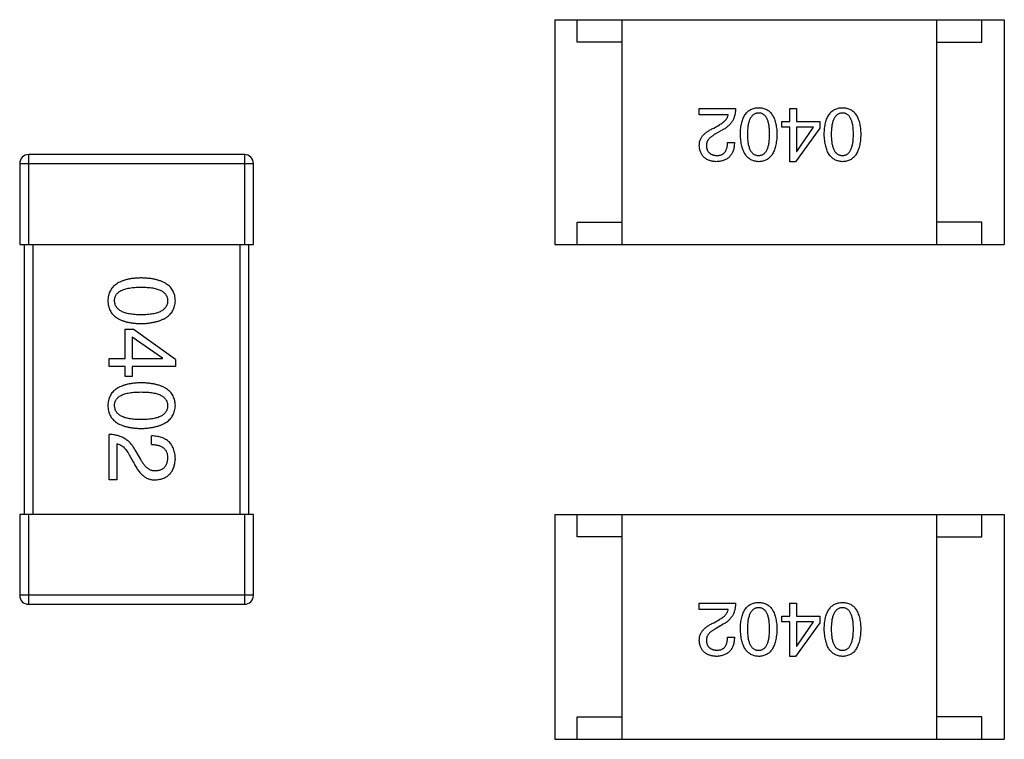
# Model space of a CAD drawing. Header units: millimetres. Extents: x 556 to 717, y 170 to 290.
# Tile 4 of 167: x 603.3 to 605.49, y 179.8 to 181.4. Entities that reach past the tile are written whole.
import ezdxf

# ---------------------------------------------------------------- set-up
doc = ezdxf.new("R2010")
doc.units = ezdxf.units.MM
doc.header["$LTSCALE"] = 30.734
doc.layers.get('0').update_dxf_attribs({"linetype": 'CONTINUOUS'})

msp = doc.modelspace()

# ---------------------------------------------------------------- linework, layer by layer
at = {"linetype": 'Continuous'}
for p, q in [((604.4889, 181.3996), (604.4889, 180.8996)), ((604.4889, 181.3996), (605.4889, 181.3996)), ((604.5389, 181.3496), (604.5389, 181.3996)), ((604.6389, 180.8996), (604.6389, 181.3996)), ((605.3389, 180.8996), (605.3389, 181.3996)), ((605.4389, 181.3496), (605.4389, 181.3996)), ((605.4889, 181.3996), (605.4889, 180.8996)), ((604.6389, 181.3496), (604.5389, 181.3496)), ((605.3389, 181.3496), (605.4389, 181.3496)), ((604.8104, 181.1882), (604.8104, 181.2019)), ((604.8104, 181.2019), (604.8911, 181.2019)), ((605.012, 181.1731), (605.012, 181.2019)), ((605.012, 181.2019), (605.0265, 181.2019)), ((605.0265, 181.2019), (605.0265, 181.1731)), ((604.8747, 181.1882), (604.8104, 181.1882)), ((604.9943, 181.1606), (604.9943, 181.1731)), ((604.9943, 181.1731), (605.012, 181.1731)), ((605.0265, 181.1731), (605.0783, 181.1731)), ((605.0783, 181.1731), (605.0783, 181.1587)), ((604.8426, 181.1587), (604.855, 181.1659)), ((604.8636, 181.1554), (604.8478, 181.1462)), ((605.012, 181.1606), (604.9943, 181.1606)), ((605.012, 181.0839), (605.012, 181.1606)), ((605.0783, 181.1587), (605.0245, 181.0839)), ((605.0265, 181.1606), (605.0265, 181.1069)), ((605.0645, 181.1606), (605.0265, 181.1606)), ((605.0271, 181.1069), (605.0645, 181.1606)), ((604.8734, 181.1265), (604.8885, 181.1265)), ((605.0265, 181.1069), (605.0271, 181.1069)), ((603.3183, 180.8997), (603.3183, 181.0997)), ((603.7983, 181.0997), (603.3183, 181.0997)), ((603.7983, 181.0997), (603.7983, 180.8997)), ((605.0245, 181.0839), (605.012, 181.0839)), ((603.2983, 181.0797), (603.2983, 180.8997)), ((603.2983, 181.0797), (603.8183, 181.0797)), ((603.8183, 180.8997), (603.8183, 181.0797)), ((604.5389, 180.8996), (604.5389, 180.9496)), ((604.5389, 180.9496), (604.6389, 180.9496)), ((605.4389, 180.9496), (605.3389, 180.9496)), ((605.4389, 180.8996), (605.4389, 180.9496)), ((603.2983, 180.8997), (603.8183, 180.8997)), ((603.3083, 180.8997), (603.3083, 180.2997)), ((603.3283, 180.2997), (603.3283, 180.8997)), ((603.7883, 180.8997), (603.7883, 180.2997)), ((603.8083, 180.2997), (603.8083, 180.8997)), ((604.4889, 180.8996), (605.4889, 180.8996)), ((603.5331, 180.6466), (603.5331, 180.7113)), ((603.5331, 180.7113), (603.5511, 180.7113)), ((603.6446, 180.6441), (603.5511, 180.7113)), ((603.5487, 180.6941), (603.5487, 180.6466)), ((603.5487, 180.6941), (603.6159, 180.6474)), ((603.497, 180.6285), (603.497, 180.6466)), ((603.497, 180.6466), (603.5331, 180.6466)), ((603.5487, 180.6466), (603.6159, 180.6466)), ((603.6159, 180.6466), (603.6159, 180.6474)), ((603.6446, 180.6441), (603.6446, 180.6285)), ((603.5331, 180.6285), (603.497, 180.6285)), ((603.5331, 180.6064), (603.5331, 180.6285)), ((603.5487, 180.6285), (603.5487, 180.6064)), ((603.6446, 180.6285), (603.5487, 180.6285)), ((603.5487, 180.6064), (603.5331, 180.6064)), ((603.497, 180.3765), (603.497, 180.4774)), ((603.5913, 180.4552), (603.5913, 180.4741)), ((603.5142, 180.4569), (603.5142, 180.3765)), ((603.5421, 180.4323), (603.5511, 180.4167)), ((603.5667, 180.4233), (603.5552, 180.4429)), ((603.5142, 180.3765), (603.497, 180.3765)), ((603.2983, 180.2997), (603.2983, 180.1197)), ((603.8183, 180.2997), (603.2983, 180.2997)), ((603.3183, 180.0997), (603.3183, 180.2997)), ((603.7983, 180.2997), (603.7983, 180.0997)), ((603.8183, 180.1197), (603.8183, 180.2997)), ((604.4889, 180.2996), (604.4889, 179.7996)), ((604.4889, 180.2996), (605.4889, 180.2996)), ((604.5389, 180.2496), (604.5389, 180.2996)), ((604.6389, 179.7996), (604.6389, 180.2996)), ((605.3389, 179.7996), (605.3389, 180.2996)), ((605.4389, 180.2496), (605.4389, 180.2996)), ((605.4889, 180.2996), (605.4889, 179.7996)), ((604.6389, 180.2496), (604.5389, 180.2496)), ((605.3389, 180.2496), (605.4389, 180.2496)), ((603.8183, 180.1197), (603.2983, 180.1197)), ((603.3183, 180.0997), (603.7983, 180.0997)), ((604.8104, 180.0882), (604.8104, 180.1019)), ((604.8104, 180.1019), (604.8911, 180.1019)), ((605.012, 180.0731), (605.012, 180.1019)), ((605.012, 180.1019), (605.0265, 180.1019)), ((605.0265, 180.1019), (605.0265, 180.0731)), ((604.8747, 180.0882), (604.8104, 180.0882)), ((604.9943, 180.0606), (604.9943, 180.0731)), ((604.9943, 180.0731), (605.012, 180.0731)), ((605.0265, 180.0731), (605.0783, 180.0731)), ((605.0783, 180.0731), (605.0783, 180.0587)), ((604.8426, 180.0587), (604.855, 180.0659)), ((604.8636, 180.0554), (604.8478, 180.0462)), ((605.012, 180.0606), (604.9943, 180.0606)), ((605.012, 179.9839), (605.012, 180.0606)), ((605.0783, 180.0587), (605.0245, 179.9839)), ((605.0265, 180.0606), (605.0265, 180.0069)), ((605.0645, 180.0606), (605.0265, 180.0606)), ((605.0271, 180.0069), (605.0645, 180.0606)), ((604.8734, 180.0265), (604.8885, 180.0265)), ((605.0265, 180.0069), (605.0271, 180.0069)), ((605.0245, 179.9839), (605.012, 179.9839)), ((604.5389, 179.7996), (604.5389, 179.8496)), ((604.5389, 179.8496), (604.6389, 179.8496)), ((605.4389, 179.8496), (605.3389, 179.8496)), ((605.4389, 179.7996), (605.4389, 179.8496)), ((604.4889, 179.7996), (605.4889, 179.7996))]:
    msp.add_line(p, q, dxfattribs=at)
for centre, start, end in [((603.3183, 181.0797), 90, 180), ((603.7983, 181.0797), 0, 90), ((603.3183, 180.1197), 180, 270), ((603.7983, 180.1197), 270, 0)]:
    msp.add_arc(centre, 0.02, start, end, dxfattribs=at)
for points, knots in [([(604.8911, 181.2019), (604.891, 181.2006), (604.891, 181.198), (604.8905, 181.1942), (604.89, 181.1906), (604.8892, 181.187), (604.8882, 181.1836), (604.887, 181.1803), (604.8856, 181.1772), (604.8839, 181.1742), (604.8821, 181.1714), (604.88, 181.1687), (604.8778, 181.1661), (604.8754, 181.1637), (604.8727, 181.1614), (604.8699, 181.1592), (604.8668, 181.1572), (604.8646, 181.156), (604.8636, 181.1554)], [0, 0, 0, 0, 0.069512, 0.136307, 0.201431, 0.265186, 0.327322, 0.388242, 0.448098, 0.507757, 0.566952, 0.626243, 0.686026, 0.745963, 0.807549, 0.869906, 0.934172, 1, 1, 1, 1]), ([(604.9017, 181.1449), (604.9018, 181.1473), (604.902, 181.1518), (604.9026, 181.1585), (604.9035, 181.1646), (604.9047, 181.1704), (604.9062, 181.1757), (604.908, 181.1805), (604.91, 181.1849), (604.9124, 181.1888), (604.9151, 181.1923), (604.9181, 181.1954), (604.9215, 181.1979), (604.9251, 181.2001), (604.929, 181.2017), (604.9332, 181.203), (604.9377, 181.2037), (604.9408, 181.2038), (604.9424, 181.2039)], [0, 0, 0, 0, 0.08769, 0.170218, 0.24749, 0.319818, 0.387758, 0.451391, 0.511445, 0.568185, 0.622681, 0.67526, 0.726746, 0.778428, 0.830764, 0.884397, 0.940866, 1, 1, 1, 1]), ([(604.9424, 181.1921), (604.9414, 181.192), (604.9394, 181.1919), (604.9366, 181.1913), (604.9339, 181.1903), (604.9314, 181.189), (604.9292, 181.1873), (604.9271, 181.1852), (604.9253, 181.1827), (604.9236, 181.1799), (604.9221, 181.1768), (604.9209, 181.1733), (604.9198, 181.1694), (604.919, 181.1652), (604.9183, 181.1606), (604.9178, 181.1557), (604.9175, 181.1504), (604.9175, 181.1468), (604.9175, 181.1449)], [0, 0, 0, 0, 0.050879, 0.099377, 0.146973, 0.193618, 0.240619, 0.289461, 0.34047, 0.395283, 0.453059, 0.515633, 0.582666, 0.655287, 0.732971, 0.815933, 0.905166, 1, 1, 1, 1]), ([(604.9424, 181.2039), (604.944, 181.2038), (604.9471, 181.2037), (604.9516, 181.203), (604.9558, 181.2017), (604.9597, 181.2001), (604.9633, 181.1979), (604.9666, 181.1954), (604.9696, 181.1923), (604.9723, 181.1888), (604.9747, 181.1849), (604.9768, 181.1805), (604.9786, 181.1757), (604.9801, 181.1704), (604.9813, 181.1646), (604.9822, 181.1585), (604.9828, 181.1518), (604.983, 181.1473), (604.983, 181.1449)], [0, 0, 0, 0, 0.059135, 0.115606, 0.169241, 0.221578, 0.273261, 0.324749, 0.377329, 0.431642, 0.488541, 0.548597, 0.612232, 0.680174, 0.752504, 0.829777, 0.912307, 1, 1, 1, 1]), ([(604.9667, 181.1449), (604.9666, 181.1468), (604.9666, 181.1505), (604.9663, 181.1559), (604.9659, 181.1608), (604.9652, 181.1655), (604.9643, 181.1697), (604.9633, 181.1736), (604.9621, 181.1771), (604.9607, 181.1803), (604.9591, 181.1831), (604.9573, 181.1855), (604.9553, 181.1875), (604.953, 181.1892), (604.9507, 181.1905), (604.9481, 181.1915), (604.9453, 181.192), (604.9434, 181.1921), (604.9424, 181.1921)], [0, 0, 0, 0, 0.096457, 0.187288, 0.27178, 0.350132, 0.423455, 0.491343, 0.554037, 0.612253, 0.666313, 0.717038, 0.764921, 0.811214, 0.856775, 0.902988, 0.950234, 1, 1, 1, 1]), ([(605.0883, 181.1449), (605.0883, 181.1473), (605.0885, 181.1518), (605.0891, 181.1585), (605.09, 181.1646), (605.0912, 181.1704), (605.0927, 181.1757), (605.0945, 181.1805), (605.0966, 181.1849), (605.099, 181.1888), (605.1017, 181.1923), (605.1047, 181.1954), (605.108, 181.1979), (605.1116, 181.2001), (605.1155, 181.2017), (605.1197, 181.203), (605.1242, 181.2037), (605.1273, 181.2038), (605.1289, 181.2039)], [0, 0, 0, 0, 0.08769, 0.170218, 0.24749, 0.319818, 0.387758, 0.451391, 0.511445, 0.568185, 0.622681, 0.67526, 0.726746, 0.778428, 0.830764, 0.884397, 0.940866, 1, 1, 1, 1]), ([(605.1289, 181.1921), (605.1279, 181.192), (605.1259, 181.1919), (605.1231, 181.1913), (605.1204, 181.1903), (605.118, 181.189), (605.1157, 181.1873), (605.1137, 181.1852), (605.1118, 181.1827), (605.1101, 181.1799), (605.1087, 181.1768), (605.1074, 181.1733), (605.1063, 181.1694), (605.1055, 181.1652), (605.1048, 181.1606), (605.1043, 181.1557), (605.104, 181.1504), (605.104, 181.1468), (605.104, 181.1449)], [0, 0, 0, 0, 0.050879, 0.099377, 0.146973, 0.193618, 0.240619, 0.289461, 0.34047, 0.395283, 0.453059, 0.515633, 0.582666, 0.655287, 0.732971, 0.815933, 0.905166, 1, 1, 1, 1]), ([(605.1289, 181.2039), (605.1305, 181.2038), (605.1336, 181.2037), (605.1381, 181.203), (605.1423, 181.2017), (605.1462, 181.2001), (605.1498, 181.1979), (605.1532, 181.1954), (605.1562, 181.1923), (605.1588, 181.1888), (605.1613, 181.1849), (605.1633, 181.1805), (605.1651, 181.1757), (605.1666, 181.1704), (605.1678, 181.1646), (605.1687, 181.1585), (605.1693, 181.1518), (605.1695, 181.1473), (605.1696, 181.1449)], [0, 0, 0, 0, 0.059135, 0.115606, 0.169241, 0.221578, 0.273261, 0.324749, 0.377329, 0.431642, 0.488541, 0.548597, 0.612232, 0.680174, 0.752504, 0.829777, 0.912307, 1, 1, 1, 1]), ([(605.1532, 181.1449), (605.1532, 181.1468), (605.1531, 181.1505), (605.1528, 181.1559), (605.1524, 181.1608), (605.1517, 181.1655), (605.1508, 181.1697), (605.1499, 181.1736), (605.1486, 181.1771), (605.1472, 181.1803), (605.1456, 181.1831), (605.1438, 181.1855), (605.1418, 181.1875), (605.1396, 181.1892), (605.1372, 181.1905), (605.1346, 181.1915), (605.1318, 181.192), (605.1299, 181.1921), (605.1289, 181.1921)], [0, 0, 0, 0, 0.096457, 0.187288, 0.27178, 0.350132, 0.423455, 0.491343, 0.554037, 0.612253, 0.666313, 0.717038, 0.764921, 0.811214, 0.856775, 0.902988, 0.950234, 1, 1, 1, 1]), ([(604.855, 181.1659), (604.8564, 181.1667), (604.8591, 181.1683), (604.8628, 181.1708), (604.8661, 181.1735), (604.8688, 181.1763), (604.871, 181.1791), (604.8728, 181.182), (604.8741, 181.185), (604.8745, 181.1871), (604.8747, 181.1882)], [0, 0, 0, 0, 0.158292, 0.304606, 0.440272, 0.565336, 0.681745, 0.791834, 0.896966, 1, 1, 1, 1]), ([(604.8104, 181.1193), (604.8104, 181.1203), (604.8104, 181.1223), (604.8106, 181.1252), (604.8111, 181.1281), (604.8119, 181.1309), (604.813, 181.1336), (604.8143, 181.1363), (604.8159, 181.1389), (604.8178, 181.1413), (604.82, 181.1438), (604.8224, 181.1461), (604.8251, 181.1484), (604.8281, 181.1506), (604.8313, 181.1528), (604.8348, 181.1548), (604.8386, 181.1568), (604.8412, 181.158), (604.8426, 181.1587)], [0, 0, 0, 0, 0.055083, 0.109453, 0.162685, 0.21614, 0.26961, 0.324284, 0.380202, 0.437433, 0.497084, 0.559152, 0.624288, 0.692446, 0.763862, 0.838743, 0.917269, 1, 1, 1, 1]), ([(604.8478, 181.1462), (604.8469, 181.1457), (604.8451, 181.1448), (604.8425, 181.1433), (604.8401, 181.1417), (604.8379, 181.1401), (604.8359, 181.1385), (604.834, 181.1369), (604.8324, 181.1352), (604.8309, 181.1334), (604.8297, 181.1317), (604.8286, 181.13), (604.8277, 181.1281), (604.827, 181.1263), (604.8265, 181.1244), (604.8262, 181.1225), (604.8261, 181.1206), (604.8261, 181.1193), (604.8262, 181.1187)], [0, 0, 0, 0, 0.084365, 0.165386, 0.24176, 0.314729, 0.38433, 0.449952, 0.513164, 0.5734, 0.630824, 0.68644, 0.740136, 0.792605, 0.844515, 0.896112, 0.947763, 1, 1, 1, 1]), ([(604.8885, 181.1265), (604.8884, 181.1249), (604.8883, 181.1216), (604.8878, 181.1169), (604.8869, 181.1125), (604.8858, 181.1084), (604.8843, 181.1046), (604.8825, 181.1012), (604.8804, 181.098), (604.878, 181.0952), (604.8753, 181.0926), (604.8723, 181.0904), (604.869, 181.0886), (604.8653, 181.087), (604.8614, 181.0857), (604.8571, 181.0848), (604.8526, 181.0841), (604.8494, 181.084), (604.8478, 181.0839)], [0, 0, 0, 0, 0.074935, 0.145873, 0.212498, 0.27598, 0.33603, 0.394042, 0.450372, 0.505546, 0.560812, 0.616481, 0.673265, 0.732328, 0.7938, 0.858943, 0.92718, 1, 1, 1, 1]), ([(604.8498, 181.0977), (604.8507, 181.0977), (604.8525, 181.0978), (604.8551, 181.0981), (604.8576, 181.0987), (604.8599, 181.0994), (604.862, 181.1005), (604.8639, 181.1017), (604.8656, 181.1032), (604.8672, 181.1049), (604.8686, 181.1068), (604.8698, 181.109), (604.8708, 181.1114), (604.8717, 181.114), (604.8724, 181.1168), (604.8729, 181.1198), (604.8733, 181.1231), (604.8734, 181.1254), (604.8734, 181.1265)], [0, 0, 0, 0, 0.065945, 0.127767, 0.186553, 0.242898, 0.297728, 0.351599, 0.404854, 0.459191, 0.515338, 0.573322, 0.634405, 0.698538, 0.767039, 0.84022, 0.917406, 1, 1, 1, 1]), ([(604.9424, 181.0839), (604.9408, 181.084), (604.9378, 181.0842), (604.9333, 181.0851), (604.9292, 181.0864), (604.9253, 181.0881), (604.9217, 181.0904), (604.9185, 181.0931), (604.9155, 181.0962), (604.9128, 181.0998), (604.9104, 181.1039), (604.9083, 181.1084), (604.9064, 181.1134), (604.9049, 181.1188), (604.9037, 181.1247), (604.9027, 181.131), (604.902, 181.1378), (604.9018, 181.1425), (604.9017, 181.1449)], [0, 0, 0, 0, 0.057415, 0.112361, 0.16496, 0.216437, 0.267441, 0.318839, 0.371478, 0.426325, 0.483626, 0.544235, 0.608673, 0.677374, 0.750405, 0.828394, 0.911525, 1, 1, 1, 1]), ([(604.9175, 181.1449), (604.9175, 181.143), (604.9175, 181.1393), (604.9178, 181.1339), (604.9183, 181.129), (604.919, 181.1243), (604.9198, 181.1201), (604.9209, 181.1162), (604.9222, 181.1127), (604.9236, 181.1095), (604.9253, 181.1067), (604.9271, 181.1043), (604.9292, 181.1023), (604.9314, 181.1006), (604.9339, 181.0993), (604.9366, 181.0983), (604.9394, 181.0978), (604.9414, 181.0977), (604.9424, 181.0977)], [0, 0, 0, 0, 0.095719, 0.185854, 0.269738, 0.347952, 0.420315, 0.487894, 0.550245, 0.608186, 0.662454, 0.713283, 0.761375, 0.808209, 0.854301, 0.901312, 0.949396, 1, 1, 1, 1]), ([(604.9424, 181.0977), (604.9434, 181.0977), (604.9453, 181.0978), (604.9481, 181.0983), (604.9507, 181.0993), (604.9531, 181.1006), (604.9553, 181.1023), (604.9573, 181.1043), (604.9591, 181.1067), (604.9607, 181.1095), (604.9621, 181.1127), (604.9633, 181.1162), (604.9643, 181.1201), (604.9652, 181.1243), (604.9659, 181.129), (604.9663, 181.1339), (604.9666, 181.1393), (604.9666, 181.143), (604.9667, 181.1449)], [0, 0, 0, 0, 0.049764, 0.097007, 0.143217, 0.188577, 0.235116, 0.282997, 0.333719, 0.387776, 0.445989, 0.508679, 0.576563, 0.649481, 0.728235, 0.812722, 0.903548, 1, 1, 1, 1]), ([(604.983, 181.1449), (604.983, 181.1425), (604.9828, 181.1377), (604.9822, 181.1309), (604.9813, 181.1245), (604.9801, 181.1186), (604.9786, 181.1131), (604.9768, 181.1081), (604.9747, 181.1036), (604.9723, 181.0995), (604.9696, 181.0959), (604.9666, 181.0928), (604.9633, 181.0901), (604.9597, 181.0879), (604.9558, 181.0862), (604.9516, 181.0849), (604.9471, 181.0841), (604.944, 181.084), (604.9424, 181.0839)], [0, 0, 0, 0, 0.088823, 0.172287, 0.250296, 0.323438, 0.392244, 0.456221, 0.516635, 0.573871, 0.628, 0.680335, 0.731489, 0.782557, 0.834044, 0.886738, 0.942089, 1, 1, 1, 1]), ([(605.1289, 181.0839), (605.1273, 181.084), (605.1243, 181.0842), (605.1198, 181.0851), (605.1157, 181.0864), (605.1118, 181.0881), (605.1083, 181.0904), (605.105, 181.0931), (605.102, 181.0962), (605.0993, 181.0998), (605.0969, 181.1039), (605.0948, 181.1084), (605.093, 181.1134), (605.0914, 181.1188), (605.0902, 181.1247), (605.0893, 181.131), (605.0886, 181.1378), (605.0884, 181.1425), (605.0883, 181.1449)], [0, 0, 0, 0, 0.057415, 0.112361, 0.16496, 0.216437, 0.267441, 0.318839, 0.371478, 0.426325, 0.483626, 0.544235, 0.608673, 0.677374, 0.750405, 0.828394, 0.911525, 1, 1, 1, 1]), ([(605.104, 181.1449), (605.104, 181.143), (605.104, 181.1393), (605.1043, 181.1339), (605.1048, 181.129), (605.1055, 181.1243), (605.1064, 181.1201), (605.1074, 181.1162), (605.1087, 181.1127), (605.1101, 181.1095), (605.1118, 181.1067), (605.1136, 181.1043), (605.1157, 181.1023), (605.118, 181.1006), (605.1204, 181.0993), (605.1231, 181.0983), (605.1259, 181.0978), (605.1279, 181.0977), (605.1289, 181.0977)], [0, 0, 0, 0, 0.095719, 0.185854, 0.269738, 0.347952, 0.420315, 0.487894, 0.550245, 0.608186, 0.662454, 0.713283, 0.761375, 0.808209, 0.854301, 0.901312, 0.949396, 1, 1, 1, 1]), ([(605.1289, 181.0977), (605.1299, 181.0977), (605.1318, 181.0978), (605.1346, 181.0983), (605.1372, 181.0993), (605.1396, 181.1006), (605.1418, 181.1023), (605.1438, 181.1043), (605.1456, 181.1067), (605.1472, 181.1095), (605.1486, 181.1127), (605.1499, 181.1162), (605.1508, 181.1201), (605.1517, 181.1243), (605.1524, 181.129), (605.1528, 181.1339), (605.1531, 181.1393), (605.1532, 181.143), (605.1532, 181.1449)], [0, 0, 0, 0, 0.049764, 0.097007, 0.143217, 0.188577, 0.235116, 0.282997, 0.333719, 0.387776, 0.445989, 0.508679, 0.576563, 0.649481, 0.728235, 0.812722, 0.903548, 1, 1, 1, 1]), ([(605.1696, 181.1449), (605.1695, 181.1425), (605.1693, 181.1377), (605.1687, 181.1309), (605.1678, 181.1245), (605.1666, 181.1186), (605.1651, 181.1131), (605.1633, 181.1081), (605.1613, 181.1036), (605.1588, 181.0995), (605.1562, 181.0959), (605.1532, 181.0928), (605.1499, 181.0901), (605.1462, 181.0879), (605.1423, 181.0862), (605.1381, 181.0849), (605.1336, 181.0841), (605.1305, 181.084), (605.1289, 181.0839)], [0, 0, 0, 0, 0.088823, 0.172287, 0.250296, 0.323438, 0.392244, 0.456221, 0.516635, 0.573871, 0.628, 0.680335, 0.731489, 0.782557, 0.834044, 0.886738, 0.942089, 1, 1, 1, 1]), ([(604.8478, 181.0839), (604.8464, 181.084), (604.8436, 181.0842), (604.8395, 181.0848), (604.8358, 181.0857), (604.8322, 181.0868), (604.829, 181.0881), (604.826, 181.0897), (604.8232, 181.0916), (604.8207, 181.0937), (604.8185, 181.096), (604.8165, 181.0986), (604.8149, 181.1015), (604.8135, 181.1046), (604.8123, 181.1079), (604.8114, 181.1115), (604.8108, 181.1153), (604.8106, 181.118), (604.8104, 181.1193)], [0, 0, 0, 0, 0.074847, 0.14558, 0.212628, 0.276599, 0.337792, 0.396608, 0.453638, 0.509854, 0.565589, 0.621545, 0.678777, 0.737222, 0.798388, 0.862259, 0.929312, 1, 1, 1, 1]), ([(604.8262, 181.1187), (604.8262, 181.1179), (604.8264, 181.1162), (604.8268, 181.1139), (604.8274, 181.1118), (604.8281, 181.1097), (604.829, 181.1079), (604.8301, 181.1062), (604.8313, 181.1046), (604.8327, 181.1032), (604.8343, 181.102), (604.836, 181.1009), (604.8379, 181.1), (604.84, 181.0992), (604.8422, 181.0986), (604.8446, 181.0981), (604.8471, 181.0978), (604.8489, 181.0977), (604.8498, 181.0977)], [0, 0, 0, 0, 0.069456, 0.136175, 0.198596, 0.258993, 0.316838, 0.37342, 0.428889, 0.48454, 0.540119, 0.597644, 0.65702, 0.718534, 0.783117, 0.851564, 0.923888, 1, 1, 1, 1]), ([(603.5683, 180.8254), (603.5654, 180.8253), (603.5597, 180.8251), (603.5514, 180.8244), (603.5436, 180.8233), (603.5365, 180.8218), (603.5299, 180.8199), (603.5238, 180.8176), (603.5183, 180.8151), (603.5134, 180.812), (603.509, 180.8087), (603.5052, 180.8049), (603.502, 180.8008), (603.4994, 180.7963), (603.4973, 180.7914), (603.4958, 180.7861), (603.4948, 180.7805), (603.4946, 180.7766), (603.4946, 180.7746)], [0, 0, 0, 0, 0.087693, 0.170223, 0.247496, 0.319826, 0.387768, 0.451403, 0.511459, 0.568358, 0.622671, 0.675251, 0.726739, 0.778422, 0.830759, 0.884394, 0.940865, 1, 1, 1, 1]), ([(603.6446, 180.7746), (603.6445, 180.7766), (603.6443, 180.7805), (603.6433, 180.7861), (603.6417, 180.7914), (603.6396, 180.7963), (603.6369, 180.8008), (603.6335, 180.8049), (603.6296, 180.8087), (603.6251, 180.812), (603.62, 180.8151), (603.6143, 180.8176), (603.6081, 180.8199), (603.6012, 180.8218), (603.5938, 180.8233), (603.5858, 180.8244), (603.5773, 180.8251), (603.5714, 180.8253), (603.5683, 180.8254)], [0, 0, 0, 0, 0.057911, 0.113262, 0.165956, 0.217443, 0.268511, 0.319665, 0.372, 0.426129, 0.483365, 0.543779, 0.607756, 0.676562, 0.749704, 0.827713, 0.911177, 1, 1, 1, 1]), ([(603.5093, 180.7746), (603.5094, 180.7758), (603.5095, 180.7782), (603.5101, 180.7817), (603.5113, 180.785), (603.513, 180.7879), (603.515, 180.7907), (603.5176, 180.7932), (603.5206, 180.7955), (603.5241, 180.7975), (603.5281, 180.7992), (603.5325, 180.8008), (603.5373, 180.802), (603.5426, 180.8031), (603.5484, 180.8039), (603.5546, 180.8045), (603.5613, 180.8049), (603.566, 180.8049), (603.5683, 180.8049)], [0, 0, 0, 0, 0.049766, 0.097012, 0.143225, 0.188786, 0.235079, 0.282962, 0.333687, 0.387747, 0.445963, 0.508657, 0.576545, 0.649868, 0.72822, 0.812712, 0.903543, 1, 1, 1, 1]), ([(603.5683, 180.8049), (603.5707, 180.8049), (603.5753, 180.8049), (603.582, 180.8045), (603.5883, 180.8039), (603.594, 180.8032), (603.5993, 180.802), (603.6042, 180.8008), (603.6086, 180.7992), (603.6125, 180.7975), (603.616, 180.7955), (603.6191, 180.7932), (603.6216, 180.7907), (603.6237, 180.788), (603.6254, 180.785), (603.6265, 180.7817), (603.6272, 180.7782), (603.6273, 180.7758), (603.6273, 180.7746)], [0, 0, 0, 0, 0.096452, 0.187278, 0.271765, 0.350519, 0.423437, 0.491321, 0.554011, 0.612224, 0.666281, 0.717003, 0.764884, 0.811423, 0.856783, 0.902993, 0.950236, 1, 1, 1, 1]), ([(603.4946, 180.7746), (603.4946, 180.7726), (603.4948, 180.7687), (603.4958, 180.7631), (603.4973, 180.7579), (603.4994, 180.753), (603.502, 180.7485), (603.5052, 180.7443), (603.509, 180.7406), (603.5134, 180.7372), (603.5183, 180.7342), (603.5238, 180.7316), (603.5299, 180.7293), (603.5365, 180.7275), (603.5436, 180.726), (603.5514, 180.7249), (603.5597, 180.7241), (603.5654, 180.7239), (603.5683, 180.7238)], [0, 0, 0, 0, 0.059134, 0.115603, 0.169236, 0.221572, 0.273254, 0.32474, 0.377319, 0.431815, 0.488555, 0.548609, 0.612242, 0.680182, 0.75251, 0.829782, 0.91231, 1, 1, 1, 1]), ([(603.5683, 180.7435), (603.566, 180.7435), (603.5614, 180.7435), (603.5548, 180.7439), (603.5487, 180.7445), (603.5429, 180.7453), (603.5377, 180.7464), (603.5328, 180.7478), (603.5285, 180.7493), (603.5245, 180.7511), (603.521, 180.7532), (603.518, 180.7556), (603.5154, 180.7581), (603.5133, 180.7609), (603.5116, 180.764), (603.5103, 180.7673), (603.5095, 180.7709), (603.5094, 180.7734), (603.5093, 180.7746)], [0, 0, 0, 0, 0.094834, 0.184067, 0.267029, 0.344713, 0.417334, 0.484367, 0.546941, 0.604717, 0.65953, 0.710539, 0.759381, 0.806382, 0.853027, 0.900623, 0.949121, 1, 1, 1, 1]), ([(603.5683, 180.7238), (603.5713, 180.7239), (603.5772, 180.7242), (603.5857, 180.725), (603.5936, 180.7263), (603.6009, 180.7278), (603.6077, 180.7297), (603.6139, 180.732), (603.6196, 180.7346), (603.6247, 180.7376), (603.6292, 180.741), (603.6331, 180.7447), (603.6365, 180.7488), (603.6393, 180.7533), (603.6415, 180.7581), (603.6431, 180.7633), (603.6442, 180.7688), (603.6444, 180.7727), (603.6446, 180.7746)], [0, 0, 0, 0, 0.088475, 0.171606, 0.249595, 0.322626, 0.391327, 0.455765, 0.516374, 0.573675, 0.628522, 0.681161, 0.732559, 0.783563, 0.83504, 0.887639, 0.942585, 1, 1, 1, 1]), ([(603.6273, 180.7746), (603.6273, 180.7734), (603.6272, 180.7709), (603.6265, 180.7673), (603.6254, 180.764), (603.6237, 180.7609), (603.6216, 180.7581), (603.6191, 180.7555), (603.616, 180.7532), (603.6125, 180.7511), (603.6086, 180.7493), (603.6042, 180.7477), (603.5993, 180.7464), (603.594, 180.7453), (603.5883, 180.7445), (603.582, 180.7439), (603.5753, 180.7435), (603.5707, 180.7435), (603.5683, 180.7435)], [0, 0, 0, 0, 0.050604, 0.098688, 0.145699, 0.191791, 0.238625, 0.286717, 0.337546, 0.391814, 0.449755, 0.512106, 0.579685, 0.652048, 0.730262, 0.814146, 0.904281, 1, 1, 1, 1]), ([(603.5683, 180.5923), (603.5654, 180.5922), (603.5597, 180.592), (603.5514, 180.5912), (603.5436, 180.5901), (603.5365, 180.5886), (603.5299, 180.5867), (603.5238, 180.5845), (603.5183, 180.5819), (603.5134, 180.5789), (603.509, 180.5755), (603.5052, 180.5718), (603.502, 180.5676), (603.4994, 180.5631), (603.4973, 180.5582), (603.4958, 180.553), (603.4948, 180.5473), (603.4946, 180.5435), (603.4946, 180.5415)], [0, 0, 0, 0, 0.087693, 0.170223, 0.247496, 0.319826, 0.387768, 0.451403, 0.511459, 0.568358, 0.622671, 0.675251, 0.726739, 0.778422, 0.830759, 0.884394, 0.940865, 1, 1, 1, 1]), ([(603.6446, 180.5415), (603.6445, 180.5435), (603.6443, 180.5473), (603.6433, 180.553), (603.6417, 180.5582), (603.6396, 180.5631), (603.6369, 180.5676), (603.6335, 180.5718), (603.6296, 180.5755), (603.6251, 180.5789), (603.62, 180.5819), (603.6143, 180.5845), (603.6081, 180.5868), (603.6012, 180.5886), (603.5938, 180.5901), (603.5858, 180.5912), (603.5773, 180.592), (603.5714, 180.5922), (603.5683, 180.5923)], [0, 0, 0, 0, 0.057911, 0.113262, 0.165956, 0.217443, 0.268511, 0.319665, 0.372, 0.426129, 0.483365, 0.543779, 0.607756, 0.676562, 0.749704, 0.827713, 0.911177, 1, 1, 1, 1]), ([(603.5093, 180.5415), (603.5094, 180.5427), (603.5095, 180.5451), (603.5101, 180.5486), (603.5113, 180.5518), (603.513, 180.5548), (603.515, 180.5576), (603.5176, 180.5601), (603.5206, 180.5623), (603.5241, 180.5643), (603.5281, 180.5661), (603.5325, 180.5677), (603.5373, 180.5689), (603.5426, 180.57), (603.5484, 180.5708), (603.5546, 180.5714), (603.5613, 180.5717), (603.566, 180.5718), (603.5683, 180.5718)], [0, 0, 0, 0, 0.049766, 0.097012, 0.143225, 0.188786, 0.235079, 0.282962, 0.333687, 0.387747, 0.445963, 0.508657, 0.576545, 0.649868, 0.72822, 0.812712, 0.903543, 1, 1, 1, 1]), ([(603.5683, 180.5718), (603.5707, 180.5718), (603.5753, 180.5717), (603.582, 180.5714), (603.5883, 180.5708), (603.594, 180.57), (603.5993, 180.5689), (603.6042, 180.5677), (603.6086, 180.5661), (603.6125, 180.5643), (603.616, 180.5623), (603.6191, 180.5601), (603.6216, 180.5575), (603.6237, 180.5548), (603.6254, 180.5518), (603.6265, 180.5486), (603.6272, 180.5451), (603.6273, 180.5427), (603.6273, 180.5415)], [0, 0, 0, 0, 0.096452, 0.187278, 0.271765, 0.350519, 0.423437, 0.491321, 0.554011, 0.612224, 0.666281, 0.717003, 0.764884, 0.811423, 0.856783, 0.902993, 0.950236, 1, 1, 1, 1]), ([(603.4946, 180.5415), (603.4946, 180.5395), (603.4948, 180.5356), (603.4958, 180.53), (603.4973, 180.5247), (603.4994, 180.5198), (603.502, 180.5153), (603.5052, 180.5112), (603.509, 180.5074), (603.5134, 180.504), (603.5183, 180.501), (603.5238, 180.4984), (603.5299, 180.4962), (603.5365, 180.4943), (603.5436, 180.4928), (603.5514, 180.4917), (603.5597, 180.4909), (603.5654, 180.4908), (603.5683, 180.4906)], [0, 0, 0, 0, 0.059134, 0.115603, 0.169236, 0.221572, 0.273254, 0.32474, 0.377319, 0.431815, 0.488555, 0.548609, 0.612242, 0.680182, 0.75251, 0.829782, 0.91231, 1, 1, 1, 1]), ([(603.5683, 180.5103), (603.566, 180.5103), (603.5614, 180.5104), (603.5548, 180.5107), (603.5487, 180.5113), (603.5429, 180.5122), (603.5377, 180.5133), (603.5328, 180.5146), (603.5285, 180.5162), (603.5245, 180.518), (603.521, 180.5201), (603.518, 180.5224), (603.5154, 180.5249), (603.5133, 180.5278), (603.5116, 180.5309), (603.5103, 180.5342), (603.5095, 180.5378), (603.5094, 180.5402), (603.5093, 180.5415)], [0, 0, 0, 0, 0.094834, 0.184067, 0.267029, 0.344713, 0.417334, 0.484367, 0.546941, 0.604717, 0.65953, 0.710539, 0.759381, 0.806382, 0.853027, 0.900623, 0.949121, 1, 1, 1, 1]), ([(603.6273, 180.5415), (603.6273, 180.5402), (603.6272, 180.5378), (603.6265, 180.5342), (603.6254, 180.5309), (603.6237, 180.5278), (603.6216, 180.525), (603.6191, 180.5224), (603.616, 180.5201), (603.6125, 180.518), (603.6086, 180.5162), (603.6042, 180.5146), (603.5993, 180.5133), (603.594, 180.5122), (603.5883, 180.5113), (603.582, 180.5107), (603.5753, 180.5104), (603.5707, 180.5103), (603.5683, 180.5103)], [0, 0, 0, 0, 0.050604, 0.098688, 0.145699, 0.191791, 0.238625, 0.286717, 0.337546, 0.391814, 0.449755, 0.512106, 0.579685, 0.652048, 0.730262, 0.814146, 0.904281, 1, 1, 1, 1]), ([(603.5683, 180.4906), (603.5713, 180.4908), (603.5772, 180.491), (603.5857, 180.4919), (603.5936, 180.4931), (603.6009, 180.4946), (603.6077, 180.4965), (603.6139, 180.4988), (603.6196, 180.5014), (603.6247, 180.5045), (603.6292, 180.5078), (603.6331, 180.5115), (603.6365, 180.5156), (603.6393, 180.5201), (603.6415, 180.525), (603.6431, 180.5301), (603.6442, 180.5357), (603.6444, 180.5395), (603.6446, 180.5415)], [0, 0, 0, 0, 0.088475, 0.171606, 0.249595, 0.322626, 0.391327, 0.455765, 0.516374, 0.573675, 0.628522, 0.681161, 0.732559, 0.783563, 0.83504, 0.887639, 0.942585, 1, 1, 1, 1]), ([(603.5552, 180.4429), (603.5545, 180.4443), (603.5529, 180.447), (603.5504, 180.4508), (603.5477, 180.4544), (603.5449, 180.4577), (603.5418, 180.4608), (603.5386, 180.4635), (603.5352, 180.4661), (603.5317, 180.4684), (603.5279, 180.4704), (603.524, 180.4722), (603.52, 180.4737), (603.5157, 180.4749), (603.5113, 180.476), (603.5067, 180.4767), (603.5019, 180.4772), (603.4987, 180.4773), (603.497, 180.4774)], [0, 0, 0, 0, 0.065828, 0.130094, 0.192451, 0.254037, 0.313974, 0.373757, 0.433048, 0.492243, 0.551902, 0.611758, 0.672678, 0.734814, 0.798569, 0.863693, 0.930488, 1, 1, 1, 1]), ([(603.6446, 180.4233), (603.6445, 180.4253), (603.6443, 180.4292), (603.6435, 180.4349), (603.6423, 180.4402), (603.6407, 180.4451), (603.6387, 180.4497), (603.6364, 180.4538), (603.6337, 180.4576), (603.6305, 180.461), (603.6269, 180.464), (603.623, 180.4666), (603.6186, 180.4689), (603.6139, 180.4707), (603.6088, 180.4721), (603.6033, 180.4732), (603.5974, 180.4739), (603.5934, 180.474), (603.5913, 180.4741)], [0, 0, 0, 0, 0.07282, 0.141057, 0.2062, 0.267672, 0.326735, 0.383519, 0.439188, 0.494454, 0.549628, 0.605958, 0.66397, 0.72402, 0.787502, 0.854127, 0.925065, 1, 1, 1, 1]), ([(603.5142, 180.4569), (603.5155, 180.4566), (603.5182, 180.4561), (603.5219, 180.4544), (603.5256, 180.4523), (603.5291, 180.4495), (603.5326, 180.4461), (603.5359, 180.442), (603.5391, 180.4374), (603.5411, 180.434), (603.5421, 180.4323)], [0, 0, 0, 0, 0.103034, 0.208166, 0.318255, 0.434664, 0.559728, 0.695394, 0.841708, 1, 1, 1, 1]), ([(603.5913, 180.4552), (603.5927, 180.4552), (603.5956, 180.4551), (603.5997, 180.4546), (603.6035, 180.454), (603.607, 180.4531), (603.6102, 180.452), (603.6132, 180.4508), (603.6159, 180.4492), (603.6183, 180.4475), (603.6205, 180.4455), (603.6223, 180.4433), (603.6239, 180.4409), (603.6252, 180.4383), (603.6261, 180.4355), (603.6268, 180.4324), (603.6273, 180.4291), (603.6273, 180.4269), (603.6273, 180.4257)], [0, 0, 0, 0, 0.082594, 0.15978, 0.232961, 0.301462, 0.365595, 0.426678, 0.484662, 0.540809, 0.595146, 0.648401, 0.702272, 0.757102, 0.813447, 0.872233, 0.934055, 1, 1, 1, 1]), ([(603.6011, 180.3962), (603.6003, 180.3962), (603.5987, 180.3961), (603.5963, 180.3962), (603.5939, 180.3966), (603.5916, 180.3972), (603.5893, 180.3981), (603.587, 180.3992), (603.5848, 180.4006), (603.5826, 180.4022), (603.5805, 180.4039), (603.5784, 180.406), (603.5763, 180.4083), (603.5743, 180.4108), (603.5724, 180.4136), (603.5704, 180.4166), (603.5685, 180.4198), (603.5673, 180.4221), (603.5667, 180.4233)], [0, 0, 0, 0, 0.052237, 0.103888, 0.155485, 0.207395, 0.259864, 0.31356, 0.369176, 0.4266, 0.486836, 0.550048, 0.61567, 0.685271, 0.75824, 0.834614, 0.915635, 1, 1, 1, 1]), ([(603.6003, 180.3765), (603.602, 180.3767), (603.6053, 180.3769), (603.6101, 180.3777), (603.6146, 180.3788), (603.6187, 180.3803), (603.6226, 180.3821), (603.6262, 180.3842), (603.6294, 180.3866), (603.6323, 180.3894), (603.6349, 180.3925), (603.6373, 180.3959), (603.6393, 180.3997), (603.641, 180.4038), (603.6423, 180.4082), (603.6434, 180.4129), (603.6442, 180.418), (603.6444, 180.4215), (603.6446, 180.4233)], [0, 0, 0, 0, 0.070688, 0.137741, 0.201612, 0.262778, 0.321223, 0.378455, 0.434411, 0.490146, 0.546362, 0.603392, 0.662208, 0.723401, 0.787372, 0.85442, 0.925153, 1, 1, 1, 1]), ([(603.6273, 180.4257), (603.6273, 180.4246), (603.6272, 180.4224), (603.6268, 180.4192), (603.6262, 180.4162), (603.6255, 180.4134), (603.6245, 180.4109), (603.6233, 180.4085), (603.622, 180.4063), (603.6204, 180.4044), (603.6187, 180.4026), (603.6167, 180.4011), (603.6146, 180.3997), (603.6123, 180.3986), (603.6097, 180.3977), (603.607, 180.397), (603.6041, 180.3965), (603.6021, 180.3963), (603.6011, 180.3962)], [0, 0, 0, 0, 0.076112, 0.148436, 0.216883, 0.281466, 0.34298, 0.402356, 0.459881, 0.51546, 0.571111, 0.62658, 0.683162, 0.741007, 0.801404, 0.863825, 0.930544, 1, 1, 1, 1]), ([(603.5511, 180.4167), (603.5519, 180.415), (603.5534, 180.4117), (603.5559, 180.407), (603.5585, 180.4026), (603.5612, 180.3985), (603.5639, 180.3948), (603.5668, 180.3915), (603.5697, 180.3884), (603.5728, 180.3858), (603.5759, 180.3834), (603.5791, 180.3814), (603.5824, 180.3797), (603.5858, 180.3783), (603.5893, 180.3774), (603.5929, 180.3767), (603.5966, 180.3764), (603.5991, 180.3765), (603.6003, 180.3765)], [0, 0, 0, 0, 0.082731, 0.161257, 0.236138, 0.307554, 0.375712, 0.440848, 0.502916, 0.562567, 0.619798, 0.675716, 0.73039, 0.78386, 0.837315, 0.890547, 0.944917, 1, 1, 1, 1]), ([(604.8911, 180.1019), (604.891, 180.1006), (604.891, 180.098), (604.8905, 180.0942), (604.89, 180.0905), (604.8892, 180.087), (604.8882, 180.0836), (604.887, 180.0803), (604.8856, 180.0772), (604.8839, 180.0742), (604.8821, 180.0714), (604.88, 180.0687), (604.8778, 180.0661), (604.8754, 180.0637), (604.8727, 180.0614), (604.8699, 180.0592), (604.8668, 180.0572), (604.8646, 180.056), (604.8636, 180.0554)], [0, 0, 0, 0, 0.069512, 0.136307, 0.201431, 0.265186, 0.327322, 0.388242, 0.448098, 0.507757, 0.566952, 0.626243, 0.686026, 0.745963, 0.807549, 0.869906, 0.934172, 1, 1, 1, 1]), ([(604.9017, 180.0449), (604.9018, 180.0473), (604.902, 180.0518), (604.9026, 180.0585), (604.9035, 180.0646), (604.9047, 180.0704), (604.9062, 180.0756), (604.908, 180.0805), (604.91, 180.0849), (604.9124, 180.0888), (604.9151, 180.0923), (604.9181, 180.0954), (604.9215, 180.0979), (604.9251, 180.1001), (604.929, 180.1017), (604.9332, 180.1029), (604.9377, 180.1037), (604.9408, 180.1038), (604.9424, 180.1039)], [0, 0, 0, 0, 0.08769, 0.170218, 0.24749, 0.319818, 0.387758, 0.451391, 0.511445, 0.568185, 0.622681, 0.67526, 0.726746, 0.778428, 0.830764, 0.884397, 0.940866, 1, 1, 1, 1]), ([(604.9424, 180.1039), (604.944, 180.1038), (604.9471, 180.1037), (604.9516, 180.1029), (604.9558, 180.1017), (604.9597, 180.1001), (604.9633, 180.0979), (604.9666, 180.0954), (604.9696, 180.0923), (604.9723, 180.0888), (604.9747, 180.0849), (604.9768, 180.0805), (604.9786, 180.0756), (604.9801, 180.0704), (604.9813, 180.0646), (604.9822, 180.0585), (604.9828, 180.0518), (604.983, 180.0473), (604.983, 180.0449)], [0, 0, 0, 0, 0.059135, 0.115606, 0.169241, 0.221578, 0.273261, 0.324749, 0.377329, 0.431642, 0.488541, 0.548597, 0.612232, 0.680174, 0.752504, 0.829777, 0.912307, 1, 1, 1, 1]), ([(605.0883, 180.0449), (605.0883, 180.0473), (605.0885, 180.0518), (605.0891, 180.0585), (605.09, 180.0646), (605.0912, 180.0704), (605.0927, 180.0756), (605.0945, 180.0805), (605.0966, 180.0849), (605.099, 180.0888), (605.1017, 180.0923), (605.1047, 180.0954), (605.108, 180.0979), (605.1116, 180.1001), (605.1155, 180.1017), (605.1197, 180.1029), (605.1242, 180.1037), (605.1273, 180.1038), (605.1289, 180.1039)], [0, 0, 0, 0, 0.08769, 0.170218, 0.24749, 0.319818, 0.387758, 0.451391, 0.511445, 0.568185, 0.622681, 0.67526, 0.726746, 0.778428, 0.830764, 0.884397, 0.940866, 1, 1, 1, 1]), ([(605.1289, 180.1039), (605.1305, 180.1038), (605.1336, 180.1037), (605.1381, 180.1029), (605.1423, 180.1017), (605.1462, 180.1001), (605.1498, 180.0979), (605.1532, 180.0954), (605.1562, 180.0923), (605.1588, 180.0888), (605.1613, 180.0849), (605.1633, 180.0805), (605.1651, 180.0756), (605.1666, 180.0704), (605.1678, 180.0646), (605.1687, 180.0585), (605.1693, 180.0518), (605.1695, 180.0473), (605.1696, 180.0449)], [0, 0, 0, 0, 0.059135, 0.115606, 0.169241, 0.221578, 0.273261, 0.324749, 0.377329, 0.431642, 0.488541, 0.548597, 0.612232, 0.680174, 0.752504, 0.829777, 0.912307, 1, 1, 1, 1]), ([(604.855, 180.0659), (604.8564, 180.0667), (604.8591, 180.0683), (604.8628, 180.0708), (604.8661, 180.0735), (604.8688, 180.0763), (604.871, 180.0791), (604.8728, 180.082), (604.8741, 180.085), (604.8745, 180.0871), (604.8747, 180.0882)], [0, 0, 0, 0, 0.158292, 0.304606, 0.440272, 0.565336, 0.681745, 0.791834, 0.896966, 1, 1, 1, 1]), ([(604.9424, 180.0921), (604.9414, 180.092), (604.9394, 180.0919), (604.9366, 180.0913), (604.9339, 180.0903), (604.9314, 180.089), (604.9292, 180.0873), (604.9271, 180.0852), (604.9253, 180.0827), (604.9236, 180.0799), (604.9221, 180.0768), (604.9209, 180.0733), (604.9198, 180.0694), (604.919, 180.0652), (604.9183, 180.0606), (604.9178, 180.0557), (604.9175, 180.0504), (604.9175, 180.0468), (604.9175, 180.0449)], [0, 0, 0, 0, 0.050879, 0.099377, 0.146973, 0.193618, 0.240619, 0.289461, 0.34047, 0.395283, 0.453059, 0.515633, 0.582666, 0.655287, 0.732971, 0.815933, 0.905166, 1, 1, 1, 1]), ([(604.9667, 180.0449), (604.9666, 180.0468), (604.9666, 180.0505), (604.9663, 180.0558), (604.9659, 180.0608), (604.9652, 180.0654), (604.9643, 180.0697), (604.9633, 180.0736), (604.9621, 180.0771), (604.9607, 180.0803), (604.9591, 180.083), (604.9573, 180.0855), (604.9553, 180.0875), (604.953, 180.0892), (604.9507, 180.0905), (604.9481, 180.0914), (604.9453, 180.092), (604.9434, 180.0921), (604.9424, 180.0921)], [0, 0, 0, 0, 0.096457, 0.187288, 0.27178, 0.350132, 0.423455, 0.491343, 0.554037, 0.612253, 0.666313, 0.717038, 0.764921, 0.811214, 0.856775, 0.902988, 0.950234, 1, 1, 1, 1]), ([(605.1289, 180.0921), (605.1279, 180.092), (605.1259, 180.0919), (605.1231, 180.0913), (605.1204, 180.0903), (605.118, 180.089), (605.1157, 180.0873), (605.1137, 180.0852), (605.1118, 180.0827), (605.1101, 180.0799), (605.1087, 180.0768), (605.1074, 180.0733), (605.1063, 180.0694), (605.1055, 180.0652), (605.1048, 180.0606), (605.1043, 180.0557), (605.104, 180.0504), (605.104, 180.0468), (605.104, 180.0449)], [0, 0, 0, 0, 0.050879, 0.099377, 0.146973, 0.193618, 0.240619, 0.289461, 0.34047, 0.395283, 0.453059, 0.515633, 0.582666, 0.655287, 0.732971, 0.815933, 0.905166, 1, 1, 1, 1]), ([(605.1532, 180.0449), (605.1532, 180.0468), (605.1531, 180.0505), (605.1528, 180.0558), (605.1524, 180.0608), (605.1517, 180.0654), (605.1508, 180.0697), (605.1499, 180.0736), (605.1486, 180.0771), (605.1472, 180.0803), (605.1456, 180.083), (605.1438, 180.0855), (605.1418, 180.0875), (605.1396, 180.0892), (605.1372, 180.0905), (605.1346, 180.0914), (605.1318, 180.092), (605.1299, 180.0921), (605.1289, 180.0921)], [0, 0, 0, 0, 0.096457, 0.187288, 0.27178, 0.350132, 0.423455, 0.491343, 0.554037, 0.612253, 0.666313, 0.717038, 0.764921, 0.811214, 0.856775, 0.902988, 0.950234, 1, 1, 1, 1]), ([(604.8104, 180.0193), (604.8104, 180.0203), (604.8104, 180.0223), (604.8106, 180.0252), (604.8111, 180.0281), (604.8119, 180.0309), (604.813, 180.0336), (604.8143, 180.0363), (604.8159, 180.0388), (604.8178, 180.0413), (604.82, 180.0438), (604.8224, 180.0461), (604.8251, 180.0484), (604.8281, 180.0506), (604.8313, 180.0528), (604.8348, 180.0548), (604.8386, 180.0568), (604.8412, 180.058), (604.8426, 180.0587)], [0, 0, 0, 0, 0.055083, 0.109453, 0.162685, 0.21614, 0.26961, 0.324284, 0.380202, 0.437433, 0.497084, 0.559152, 0.624288, 0.692446, 0.763862, 0.838743, 0.917269, 1, 1, 1, 1]), ([(604.8478, 180.0462), (604.8469, 180.0457), (604.8451, 180.0448), (604.8425, 180.0432), (604.8401, 180.0417), (604.8379, 180.0401), (604.8359, 180.0385), (604.834, 180.0368), (604.8324, 180.0352), (604.8309, 180.0334), (604.8297, 180.0317), (604.8286, 180.0299), (604.8277, 180.0281), (604.827, 180.0263), (604.8265, 180.0244), (604.8262, 180.0225), (604.8261, 180.0206), (604.8261, 180.0193), (604.8262, 180.0187)], [0, 0, 0, 0, 0.084365, 0.165386, 0.24176, 0.314729, 0.38433, 0.449952, 0.513164, 0.5734, 0.630824, 0.68644, 0.740136, 0.792605, 0.844515, 0.896112, 0.947763, 1, 1, 1, 1]), ([(604.9424, 179.9839), (604.9408, 179.984), (604.9378, 179.9842), (604.9333, 179.985), (604.9292, 179.9864), (604.9253, 179.9881), (604.9217, 179.9904), (604.9185, 179.993), (604.9155, 179.9962), (604.9128, 179.9998), (604.9104, 180.0039), (604.9083, 180.0084), (604.9064, 180.0134), (604.9049, 180.0188), (604.9037, 180.0247), (604.9027, 180.031), (604.902, 180.0378), (604.9018, 180.0425), (604.9017, 180.0449)], [0, 0, 0, 0, 0.057415, 0.112361, 0.16496, 0.216437, 0.267441, 0.318839, 0.371478, 0.426325, 0.483626, 0.544235, 0.608673, 0.677374, 0.750405, 0.828394, 0.911525, 1, 1, 1, 1]), ([(604.9175, 180.0449), (604.9175, 180.043), (604.9175, 180.0393), (604.9178, 180.0339), (604.9183, 180.0289), (604.919, 180.0243), (604.9198, 180.0201), (604.9209, 180.0162), (604.9222, 180.0127), (604.9236, 180.0095), (604.9253, 180.0067), (604.9271, 180.0043), (604.9292, 180.0023), (604.9314, 180.0006), (604.9339, 179.9993), (604.9366, 179.9983), (604.9394, 179.9978), (604.9414, 179.9977), (604.9424, 179.9977)], [0, 0, 0, 0, 0.095719, 0.185854, 0.269738, 0.347952, 0.420315, 0.487894, 0.550245, 0.608186, 0.662454, 0.713283, 0.761375, 0.808209, 0.854301, 0.901312, 0.949396, 1, 1, 1, 1]), ([(604.9424, 179.9977), (604.9434, 179.9977), (604.9453, 179.9978), (604.9481, 179.9983), (604.9507, 179.9993), (604.9531, 180.0006), (604.9553, 180.0023), (604.9573, 180.0043), (604.9591, 180.0067), (604.9607, 180.0095), (604.9621, 180.0127), (604.9633, 180.0162), (604.9643, 180.0201), (604.9652, 180.0243), (604.9659, 180.0289), (604.9663, 180.0339), (604.9666, 180.0393), (604.9666, 180.043), (604.9667, 180.0449)], [0, 0, 0, 0, 0.049764, 0.097007, 0.143217, 0.188577, 0.235116, 0.282997, 0.333719, 0.387776, 0.445989, 0.508679, 0.576563, 0.649481, 0.728235, 0.812722, 0.903548, 1, 1, 1, 1]), ([(604.983, 180.0449), (604.983, 180.0425), (604.9828, 180.0377), (604.9822, 180.0309), (604.9813, 180.0245), (604.9801, 180.0186), (604.9786, 180.0131), (604.9768, 180.0081), (604.9747, 180.0036), (604.9723, 179.9995), (604.9696, 179.9959), (604.9666, 179.9928), (604.9633, 179.9901), (604.9597, 179.9879), (604.9558, 179.9862), (604.9516, 179.9849), (604.9471, 179.9841), (604.944, 179.984), (604.9424, 179.9839)], [0, 0, 0, 0, 0.088823, 0.172287, 0.250296, 0.323438, 0.392244, 0.456221, 0.516635, 0.573871, 0.628, 0.680335, 0.731489, 0.782557, 0.834044, 0.886738, 0.942089, 1, 1, 1, 1]), ([(605.1289, 179.9839), (605.1273, 179.984), (605.1243, 179.9842), (605.1198, 179.985), (605.1157, 179.9864), (605.1118, 179.9881), (605.1083, 179.9904), (605.105, 179.993), (605.102, 179.9962), (605.0993, 179.9998), (605.0969, 180.0039), (605.0948, 180.0084), (605.093, 180.0134), (605.0914, 180.0188), (605.0902, 180.0247), (605.0893, 180.031), (605.0886, 180.0378), (605.0884, 180.0425), (605.0883, 180.0449)], [0, 0, 0, 0, 0.057415, 0.112361, 0.16496, 0.216437, 0.267441, 0.318839, 0.371478, 0.426325, 0.483626, 0.544235, 0.608673, 0.677374, 0.750405, 0.828394, 0.911525, 1, 1, 1, 1]), ([(605.104, 180.0449), (605.104, 180.043), (605.104, 180.0393), (605.1043, 180.0339), (605.1048, 180.0289), (605.1055, 180.0243), (605.1064, 180.0201), (605.1074, 180.0162), (605.1087, 180.0127), (605.1101, 180.0095), (605.1118, 180.0067), (605.1136, 180.0043), (605.1157, 180.0023), (605.118, 180.0006), (605.1204, 179.9993), (605.1231, 179.9983), (605.1259, 179.9978), (605.1279, 179.9977), (605.1289, 179.9977)], [0, 0, 0, 0, 0.095719, 0.185854, 0.269738, 0.347952, 0.420315, 0.487894, 0.550245, 0.608186, 0.662454, 0.713283, 0.761375, 0.808209, 0.854301, 0.901312, 0.949396, 1, 1, 1, 1]), ([(605.1289, 179.9977), (605.1299, 179.9977), (605.1318, 179.9978), (605.1346, 179.9983), (605.1372, 179.9993), (605.1396, 180.0006), (605.1418, 180.0023), (605.1438, 180.0043), (605.1456, 180.0067), (605.1472, 180.0095), (605.1486, 180.0127), (605.1499, 180.0162), (605.1508, 180.0201), (605.1517, 180.0243), (605.1524, 180.0289), (605.1528, 180.0339), (605.1531, 180.0393), (605.1532, 180.043), (605.1532, 180.0449)], [0, 0, 0, 0, 0.049764, 0.097007, 0.143217, 0.188577, 0.235116, 0.282997, 0.333719, 0.387776, 0.445989, 0.508679, 0.576563, 0.649481, 0.728235, 0.812722, 0.903548, 1, 1, 1, 1]), ([(605.1696, 180.0449), (605.1695, 180.0425), (605.1693, 180.0377), (605.1687, 180.0309), (605.1678, 180.0245), (605.1666, 180.0186), (605.1651, 180.0131), (605.1633, 180.0081), (605.1613, 180.0036), (605.1588, 179.9995), (605.1562, 179.9959), (605.1532, 179.9928), (605.1499, 179.9901), (605.1462, 179.9879), (605.1423, 179.9862), (605.1381, 179.9849), (605.1336, 179.9841), (605.1305, 179.984), (605.1289, 179.9839)], [0, 0, 0, 0, 0.088823, 0.172287, 0.250296, 0.323438, 0.392244, 0.456221, 0.516635, 0.573871, 0.628, 0.680335, 0.731489, 0.782557, 0.834044, 0.886738, 0.942089, 1, 1, 1, 1]), ([(604.8478, 179.9839), (604.8464, 179.984), (604.8436, 179.9842), (604.8395, 179.9848), (604.8358, 179.9857), (604.8322, 179.9868), (604.829, 179.9881), (604.826, 179.9897), (604.8232, 179.9916), (604.8207, 179.9937), (604.8185, 179.996), (604.8165, 179.9986), (604.8149, 180.0015), (604.8135, 180.0046), (604.8123, 180.0079), (604.8114, 180.0115), (604.8108, 180.0153), (604.8106, 180.018), (604.8104, 180.0193)], [0, 0, 0, 0, 0.074847, 0.14558, 0.212628, 0.276599, 0.337792, 0.396608, 0.453638, 0.509854, 0.565589, 0.621545, 0.678777, 0.737222, 0.798388, 0.862259, 0.929312, 1, 1, 1, 1]), ([(604.8262, 180.0187), (604.8262, 180.0178), (604.8264, 180.0162), (604.8268, 180.0139), (604.8274, 180.0118), (604.8281, 180.0097), (604.829, 180.0079), (604.8301, 180.0062), (604.8313, 180.0046), (604.8327, 180.0032), (604.8343, 180.002), (604.836, 180.0009), (604.8379, 180), (604.84, 179.9992), (604.8422, 179.9986), (604.8446, 179.9981), (604.8471, 179.9978), (604.8489, 179.9977), (604.8498, 179.9977)], [0, 0, 0, 0, 0.069456, 0.136175, 0.198596, 0.258993, 0.316838, 0.37342, 0.428889, 0.48454, 0.540119, 0.597644, 0.65702, 0.718534, 0.783117, 0.851564, 0.923888, 1, 1, 1, 1]), ([(604.8885, 180.0265), (604.8884, 180.0249), (604.8883, 180.0216), (604.8878, 180.0169), (604.8869, 180.0125), (604.8858, 180.0084), (604.8843, 180.0046), (604.8825, 180.0012), (604.8804, 179.998), (604.878, 179.9952), (604.8753, 179.9926), (604.8723, 179.9904), (604.869, 179.9886), (604.8653, 179.987), (604.8614, 179.9857), (604.8571, 179.9848), (604.8526, 179.9841), (604.8494, 179.984), (604.8478, 179.9839)], [0, 0, 0, 0, 0.074935, 0.145873, 0.212498, 0.27598, 0.33603, 0.394042, 0.450372, 0.505546, 0.560812, 0.616481, 0.673265, 0.732328, 0.7938, 0.858943, 0.92718, 1, 1, 1, 1]), ([(604.8498, 179.9977), (604.8507, 179.9977), (604.8525, 179.9977), (604.8551, 179.9981), (604.8576, 179.9987), (604.8599, 179.9994), (604.862, 180.0005), (604.8639, 180.0017), (604.8656, 180.0032), (604.8672, 180.0049), (604.8686, 180.0068), (604.8698, 180.009), (604.8708, 180.0114), (604.8717, 180.014), (604.8724, 180.0168), (604.8729, 180.0198), (604.8733, 180.0231), (604.8734, 180.0254), (604.8734, 180.0265)], [0, 0, 0, 0, 0.065945, 0.127767, 0.186553, 0.242898, 0.297728, 0.351599, 0.404854, 0.459191, 0.515338, 0.573322, 0.634405, 0.698538, 0.767039, 0.84022, 0.917406, 1, 1, 1, 1])]:
    msp.add_open_spline(points, degree=3, knots=knots, dxfattribs=at)

doc.saveas('drawing.dxf')
